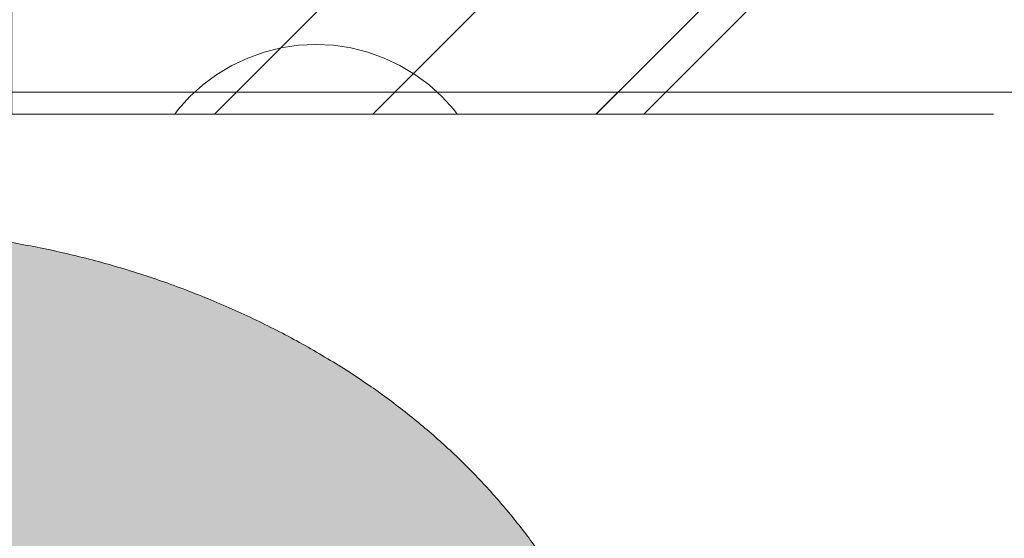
# Model space of a CAD drawing. Header units: inches. Extents: x -462 to -288, y -230 to 11.
# Tile 48 of 58: x -355.938 to -355.046, y 5.521 to 5.991. Entities that reach past the tile are written whole.
import ezdxf

# ---------------------------------------------------------------- set-up
doc = ezdxf.new("R2010")
doc.units = ezdxf.units.IN
doc.header["$LTSCALE"] = 32
doc.header["$MEASUREMENT"] = 0
doc.linetypes.add('Dash Style-1', pattern=[0.083328, 0.041656, -0.041672])
for name, color, linetype, lineweight in [('Black', 7, 'Continuous', 18), ('DashLine', 7, 'Dash Style-1', 13), ('DashLineFill', 7, 'Dash Style-1', 13), ('Drawing', 7, 'Continuous', 18), ('Metal-DeskStructure', 7, 'Continuous', 13), ('None', 7, 'Continuous', 18), ('Plastic-BracketCover', 7, 'Continuous', 13), ('SolidLine', 7, 'Continuous', 15), ('Wood_1-H', 7, 'Continuous', 13)]:
    doc.layers.add(name, color=color, linetype=linetype, lineweight=lineweight)
doc.layers.add('Electrical', color=1, linetype='Dash Style-1', lineweight=15, true_color=0xff0000)
pattern_1 = [(45, (0, 0), (-1.61301565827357, 1.935715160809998), []), (45, (-1.0608, 1.0608), (-0.4723460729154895, 0.4167612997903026), [])]

# ---------------------------------------------------------------- blocks, each defined once
blk = doc.blocks.new('Group-16')
at = {"layer": 'Electrical', "linetype": 'Continuous', "lineweight": 5, "true_color": 0xdd0000}
h = blk.add_hatch(dxfattribs=at)
h.set_pattern_fill('ElectricalHatch', color=12, style=0, pattern_type=2)
h.set_pattern_definition([(45, (0, 0), (-0.3333333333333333, -0.7222222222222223), [])])
edge = h.paths.add_edge_path()
edge.add_arc((12.76771653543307, -16.00935039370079), 0.3125, 180, 270)
edge.add_line((12.76771653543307, -16.32185039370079), (131.2716535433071, -16.32185039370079))
edge.add_arc((131.2716535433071, -16.00935039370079), 0.3125, 270, 360)
edge.add_arc((131.2716535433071, -16.00935039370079), 0.3125, 0, 90)
edge.add_line((131.2716535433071, -15.69685039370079), (12.76771653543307, -15.69685039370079))
edge.add_arc((12.76771653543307, -16.00935039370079), 0.3125, 90, 180)
at = {"layer": 'Electrical', "flags": 128}
blk.add_lwpolyline([(12.45521653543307, -16.00935039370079, 0.414213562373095), (12.76771653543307, -16.32185039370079), (131.2716535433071, -16.32185039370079, 0.414213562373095), (131.5841535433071, -16.00935039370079, 0.414213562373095), (131.2716535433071, -15.69685039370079), (12.76771653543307, -15.69685039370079, 0.414213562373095)], format="xyb", close=True, dxfattribs=at)
blk = doc.blocks.new('Group-17')
at = {"layer": 'None'}
blk.add_blockref('Group-16', (0, 0), dxfattribs=at)
blk = doc.blocks.new('Group-18')
at = {"layer": 'None'}
blk.add_blockref('Group-17', (0, 0), dxfattribs=at)
blk = doc.blocks.new('SL Overhead (2D)')
at = {"layer": 'None'}
blk.add_blockref('Group-18', (0, 0), dxfattribs=at)
at = {"layer": 'Drawing', "color": 0, "flags": 1}
for tag in ['Tag', 'Catalog', 'Option1', 'Option2', 'Option3', 'Option4', 'Option5', 'Option6', 'Option7', 'Option8', 'Option9', 'Option10', 'Option11', 'Option12', 'Custom', 'FinishGroup', 'Discount', 'Item2', 'Item3', 'Item6', 'Item9', 'Item10', 'Item12', 'Item13', 'Item16', 'Item19', 'Item20', 'Item21', 'Item22', 'Item23', 'Item24', 'Item25', 'Item8', 'Item18', 'Item1', 'Item4', 'Item5', 'Item7', 'Item11', 'Item14', 'Item15', 'Item17']:
    blk.add_attdef(tag, (-60.52275906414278, -147.0264635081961), '', height=0.007086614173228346, dxfattribs=at)
blk = doc.blocks.new('Group-25')
at = {"layer": 'Plastic-BracketCover', "color": 7}
blk.add_open_spline([(1.38164285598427, 0.884128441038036), (1.463766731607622, 0.884128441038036), (1.549581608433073, 0.884128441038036), (1.553272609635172, 0.8804374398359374), (1.555118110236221, 0.8730554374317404), (1.55696180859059, 0.8619824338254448), (1.55696180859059, 0.8453729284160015), (1.555118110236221, 0.8342999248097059), (1.553272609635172, 0.8269179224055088), (1.549581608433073, 0.8232269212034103), (1.463766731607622, 0.8232269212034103), (1.38164285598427, 0.8232269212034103), (1.255227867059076, 0.7604808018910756), (1.128812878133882, 0.6977346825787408), (1.119585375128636, 0.6940436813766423), (1.112203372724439, 0.692198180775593), (1.106666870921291, 0.6958891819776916), (1.104821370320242, 0.7106531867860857), (1.104821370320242, 0.7327991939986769), (1.106666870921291, 0.7457176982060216), (1.10851237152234, 0.7530997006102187), (1.114048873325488, 0.7567907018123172), (1.117739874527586, 0.7586362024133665), (1.181408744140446, 0.789086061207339), (1.245077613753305, 0.8195359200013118), (1.263532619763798, 0.8287634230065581), (1.304133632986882, 0.8453729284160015), (1.324432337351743, 0.8546004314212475), (1.324432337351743, 0.8555231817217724), (1.324432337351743, 0.856445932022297), (1.28383402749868, 0.871209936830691), (1.246923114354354, 0.8896649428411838), (1.18233149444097, 0.9201148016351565), (1.117739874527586, 0.9505646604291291), (1.114048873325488, 0.9524101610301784), (1.10851237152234, 0.9561011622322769), (1.106666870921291, 0.963483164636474), (1.104821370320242, 0.9745561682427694), (1.104821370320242, 0.9967021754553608), (1.107589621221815, 1.016079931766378), (1.121430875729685, 1.013311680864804), (1.128812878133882, 1.009620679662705), (1.255227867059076, 0.9468745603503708), (1.38164285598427, 0.884128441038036)], degree=2, knots=[0, 0, 0, 0.05246714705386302, 0.05482524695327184, 0.05718334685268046, 0.05954144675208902, 0.06189954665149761, 0.06484717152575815, 0.06779479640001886, 0.07074242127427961, 0.07369004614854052, 0.1392739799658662, 0.1392739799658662, 0.251980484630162, 0.251980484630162, 0.259917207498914, 0.267853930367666, 0.2757906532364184, 0.2837273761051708, 0.2916640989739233, 0.2996008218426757, 0.307537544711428, 0.31547426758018, 0.31547426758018, 0.4512108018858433, 0.4512108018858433, 0.4908944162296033, 0.5305780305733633, 0.5305780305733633, 0.5322202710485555, 0.5322202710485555, 0.6091019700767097, 0.6091019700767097, 0.7421406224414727, 0.7421406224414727, 0.7498287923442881, 0.7575169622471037, 0.7652051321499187, 0.7728933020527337, 0.7836567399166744, 0.8051836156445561, 0.8159470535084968, 0.8159470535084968, 1, 1, 1], dxfattribs=at)
blk = doc.blocks.new('1BRPFY-Leg_Plate (2D)')
at = {"layer": 'DashLineFill', "linetype": 'Continuous', "lineweight": 13}
h = blk.add_hatch(dxfattribs=at)
h.set_pattern_fill('Steel', color=253, style=0, pattern_type=2)
h.set_pattern_definition(pattern_1)
edge = h.paths.add_edge_path()
edge.add_arc((-1.704724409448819, -1.704724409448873), 0.125984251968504, 179.9999999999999, 269.9999999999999)
edge.add_line((-1.704724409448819, -1.830708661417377), (1.704724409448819, -1.830708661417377))
edge.add_arc((1.704724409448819, -1.704724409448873), 0.125984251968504, 270.0000000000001, 360.0000000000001)
edge.add_line((1.830708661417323, -1.704724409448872), (1.830708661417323, 1.704724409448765))
edge.add_arc((1.704724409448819, 1.704724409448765), 0.1259842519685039, 0, 90)
edge.add_line((1.704724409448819, 1.830708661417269), (-1.704724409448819, 1.830708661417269))
edge.add_arc((-1.704724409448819, 1.704724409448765), 0.1259842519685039, 90, 180)
edge.add_line((-1.830708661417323, 1.704724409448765), (-1.830708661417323, -1.704724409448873))
at = {"layer": 'DashLineFill', "flags": 128}
blk.add_lwpolyline([(-1.830708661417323, -1.704724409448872, 0.414213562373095), (-1.704724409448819, -1.830708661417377), (1.704724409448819, -1.830708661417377, 0.414213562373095), (1.830708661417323, -1.704724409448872), (1.830708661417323, 1.704724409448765, 0.414213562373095), (1.704724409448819, 1.830708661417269), (-1.704724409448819, 1.830708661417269, 0.414213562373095), (-1.830708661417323, 1.704724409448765)], format="xyb", close=True, dxfattribs=at)
at = {"layer": 'SolidLine', "flags": 128}
blk.add_lwpolyline([(1.279527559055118, 1.44094488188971), (1.295349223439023, 1.440167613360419), (1.31101851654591, 1.437843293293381), (1.326384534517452, 1.433994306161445), (1.341299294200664, 1.428657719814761), (1.355619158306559, 1.421884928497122), (1.369206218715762, 1.413741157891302), (1.381929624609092, 1.404304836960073), (1.393666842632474, 1.393666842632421), (1.404304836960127, 1.381929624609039), (1.413741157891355, 1.369206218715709), (1.421884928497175, 1.355619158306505), (1.428657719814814, 1.341299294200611), (1.433994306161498, 1.326384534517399), (1.437843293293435, 1.311018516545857), (1.440167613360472, 1.29534922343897), (1.440944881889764, 1.279527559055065), (1.440167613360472, 1.263705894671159), (1.437843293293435, 1.248036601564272), (1.433994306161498, 1.23267058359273), (1.428657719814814, 1.217755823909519), (1.421884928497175, 1.203435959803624), (1.413741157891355, 1.18984889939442), (1.404304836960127, 1.17712549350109), (1.393666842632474, 1.165388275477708), (1.381929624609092, 1.154750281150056), (1.369206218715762, 1.145313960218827), (1.355619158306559, 1.137170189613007), (1.341299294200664, 1.130397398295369), (1.326384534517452, 1.125060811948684), (1.31101851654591, 1.121211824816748), (1.295349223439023, 1.11888750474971), (1.279527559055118, 1.118110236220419), (1.263705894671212, 1.11888750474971), (1.248036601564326, 1.121211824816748), (1.232670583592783, 1.125060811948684), (1.217755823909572, 1.130397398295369), (1.203435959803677, 1.137170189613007), (1.189848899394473, 1.145313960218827), (1.177125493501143, 1.154750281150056), (1.165388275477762, 1.165388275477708), (1.154750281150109, 1.17712549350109), (1.14531396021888, 1.18984889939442), (1.137170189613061, 1.203435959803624), (1.130397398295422, 1.217755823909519), (1.125060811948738, 1.23267058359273), (1.121211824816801, 1.248036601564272), (1.118887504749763, 1.263705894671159), (1.118110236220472, 1.279527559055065), (1.118887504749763, 1.29534922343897), (1.121211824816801, 1.311018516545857), (1.125060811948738, 1.326384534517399), (1.130397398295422, 1.341299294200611), (1.137170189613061, 1.355619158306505), (1.14531396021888, 1.369206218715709), (1.154750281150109, 1.381929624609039), (1.165388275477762, 1.393666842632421), (1.177125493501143, 1.404304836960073), (1.189848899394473, 1.413741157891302), (1.203435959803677, 1.421884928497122), (1.217755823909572, 1.428657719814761), (1.232670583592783, 1.433994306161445), (1.248036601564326, 1.437843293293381), (1.263705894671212, 1.440167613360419)], close=True, dxfattribs=at)
at = {"layer": 'Plastic-BracketCover', "color": 7}
blk.add_blockref('Group-25', (0, 0), dxfattribs=at)
blk = doc.blocks.new('1BRPX5-Util_Bkt_Sm-F (2D)')
at = {"layer": 'DashLineFill', "linetype": 'Continuous', "lineweight": 13}
h = blk.add_hatch(dxfattribs=at)
h.set_pattern_fill('Steel', color=253, style=0, pattern_type=2)
h.set_pattern_definition(pattern_1)
edge = h.paths.add_edge_path()
edge.add_line((-4.468503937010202, 4.413385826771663), (-3.12992125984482, 4.413385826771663))
edge.add_line((-3.12992125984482, 4.413385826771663), (-3.12992125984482, -1.854330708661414))
edge.add_line((-3.12992125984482, -1.854330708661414), (-4.468503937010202, -1.854330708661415))
edge.add_line((-4.468503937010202, -1.854330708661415), (-4.468503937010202, -1.988188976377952))
edge.add_line((-4.468503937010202, -1.988188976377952), (-2.421259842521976, -1.988188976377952))
edge.add_line((-2.421259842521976, -1.988188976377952), (-2.421259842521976, -2.366141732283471))
edge.add_arc((-2.303149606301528, -2.366141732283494), 0.1181102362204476, 179.9999999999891, 270.000000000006)
edge.add_line((-2.303149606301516, -2.484251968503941), (2.303149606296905, -2.484251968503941))
edge.add_arc((2.303149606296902, -2.366141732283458), 0.1181102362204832, 270.0000000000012, 359.9999999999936)
edge.add_line((2.421259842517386, -2.366141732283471), (2.421259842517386, -1.988188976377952))
edge.add_line((2.421259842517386, -1.988188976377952), (4.468503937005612, -1.988188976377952))
edge.add_line((4.468503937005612, -1.988188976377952), (4.468503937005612, -1.854330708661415))
edge.add_line((4.468503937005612, -1.854330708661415), (3.12992125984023, -1.854330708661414))
edge.add_line((3.12992125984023, -1.854330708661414), (3.12992125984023, 4.413385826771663))
edge.add_line((3.12992125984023, 4.413385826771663), (4.468503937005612, 4.413385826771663))
edge.add_line((4.468503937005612, 4.413385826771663), (4.468503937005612, 4.547244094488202))
edge.add_line((4.468503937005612, 4.547244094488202), (2.421259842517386, 4.547244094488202))
edge.add_line((2.421259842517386, 4.547244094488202), (2.421259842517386, 4.925196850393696))
edge.add_arc((2.303149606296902, 4.925196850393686), 0.1181102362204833, 5.365542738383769e-12, 89.99999999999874)
edge.add_line((2.303149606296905, 5.043307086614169), (-2.303149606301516, 5.043307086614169))
edge.add_arc((-2.303149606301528, 4.92519685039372), 0.1181102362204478, 89.99999999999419, 180.0000000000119)
edge.add_line((-2.421259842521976, 4.925196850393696), (-2.421259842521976, 4.547244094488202))
edge.add_line((-2.421259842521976, 4.547244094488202), (-4.468503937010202, 4.547244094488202))
edge.add_line((-4.468503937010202, 4.547244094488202), (-4.468503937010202, 4.413385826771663))
at = {"layer": 'SolidLine', "flags": 128}
blk.add_lwpolyline([(1.279527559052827, 1.15496456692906), (1.26693235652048, 1.155583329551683), (1.254458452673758, 1.157433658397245), (1.242225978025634, 1.16049773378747), (1.23035273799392, 1.164746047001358), (1.218953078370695, 1.170137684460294), (1.208136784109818, 1.17662072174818), (1.19800802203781, 1.184132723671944), (1.188664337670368, 1.192601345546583), (1.180195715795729, 1.201945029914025), (1.172683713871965, 1.212073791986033), (1.166200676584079, 1.222890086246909), (1.160809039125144, 1.234289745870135), (1.156560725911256, 1.246162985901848), (1.15349665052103, 1.258395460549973), (1.151646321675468, 1.270869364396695), (1.151027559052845, 1.283464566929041), (1.151646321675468, 1.296059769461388), (1.15349665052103, 1.30853367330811), (1.156560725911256, 1.320766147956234), (1.160809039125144, 1.332639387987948), (1.166200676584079, 1.344039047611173), (1.172683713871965, 1.35485534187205), (1.180195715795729, 1.364984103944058), (1.188664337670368, 1.374327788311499), (1.19800802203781, 1.382796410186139), (1.208136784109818, 1.390308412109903), (1.218953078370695, 1.396791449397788), (1.23035273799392, 1.402183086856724), (1.242225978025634, 1.406431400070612), (1.254458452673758, 1.409495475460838), (1.26693235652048, 1.4113458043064), (1.279527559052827, 1.411964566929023), (1.292122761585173, 1.4113458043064), (1.304596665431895, 1.409495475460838), (1.316829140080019, 1.406431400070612), (1.328702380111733, 1.402183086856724), (1.340102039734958, 1.396791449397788), (1.350918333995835, 1.390308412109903), (1.361047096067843, 1.382796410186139), (1.370390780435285, 1.374327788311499), (1.378859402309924, 1.364984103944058), (1.386371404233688, 1.35485534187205), (1.392854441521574, 1.344039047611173), (1.39824607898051, 1.332639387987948), (1.402494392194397, 1.320766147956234), (1.405558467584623, 1.30853367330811), (1.407408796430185, 1.296059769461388), (1.408027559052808, 1.283464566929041), (1.407408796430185, 1.270869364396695), (1.405558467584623, 1.258395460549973), (1.402494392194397, 1.246162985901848), (1.39824607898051, 1.234289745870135), (1.392854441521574, 1.222890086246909), (1.386371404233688, 1.212073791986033), (1.378859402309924, 1.201945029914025), (1.370390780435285, 1.192601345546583), (1.361047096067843, 1.184132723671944), (1.350918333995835, 1.17662072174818), (1.340102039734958, 1.170137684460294), (1.328702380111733, 1.164746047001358), (1.316829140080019, 1.16049773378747), (1.304596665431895, 1.157433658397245), (1.292122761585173, 1.155583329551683)], close=True, dxfattribs=at)
blk = doc.blocks.new('Slate-LegBrace (2D)')
at = {"layer": 'DashLineFill', "linetype": 'Continuous', "lineweight": 13}
h = blk.add_hatch(dxfattribs=at)
h.set_pattern_fill('Steel', color=253, style=0, pattern_type=2)
h.set_pattern_definition(pattern_1)
edge = h.paths.add_edge_path()
edge.add_line((-2.199587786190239, 0.1351515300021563), (-1.374775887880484, 0.1351515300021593))
edge.add_arc((3.636636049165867e-15, 0.01355418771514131), 1.380142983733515, 5.054592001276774, 174.9454079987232, ccw=False)
edge.add_line((1.374775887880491, 0.1351515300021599), (2.199718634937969, 0.1351515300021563))
edge.add_arc((6.542437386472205e-05, 0.01705725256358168), 2.202821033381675, 3.07312710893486, 176.9268728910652)
h = blk.add_hatch(dxfattribs=at)
h.set_pattern_fill('Steel', color=253, style=0, pattern_type=2)
h.set_pattern_definition(pattern_1)
edge = h.paths.add_edge_path()
edge.add_line((-2.191696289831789, 0.2375138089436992), (-1.463739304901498, 0.2375137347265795))
edge.add_arc((6.542437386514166e-05, 0.017041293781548), 1.480314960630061, 8.565281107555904, 171.4347188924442, ccw=False)
edge.add_line((1.463870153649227, 0.2375137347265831), (2.191827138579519, 0.2375138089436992))
edge.add_line((2.191827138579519, 0.2375138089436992), (2.19971863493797, 0.1351515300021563))
edge.add_line((2.19971863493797, 0.1351515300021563), (1.374775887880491, 0.1351515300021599))
edge.add_arc((3.356894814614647e-15, 0.01355418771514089), 1.380142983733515, 5.054592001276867, 174.9454079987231)
edge.add_line((-1.374775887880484, 0.1351515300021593), (-2.19958778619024, 0.1351515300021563))
edge.add_line((-2.19958778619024, 0.1351515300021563), (-2.191696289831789, 0.2375138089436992))
at = {"layer": 'DashLineFill', "flags": 128}
for points in [[(-2.199587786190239, 0.1351515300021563), (-1.374775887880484, 0.1351515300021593, -0.9154551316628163), (1.374775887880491, 0.1351515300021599), (2.199718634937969, 0.1351515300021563, 0.9477524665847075)], [(-2.191696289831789, 0.2375138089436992), (-1.463739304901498, 0.2375137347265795, -0.8606629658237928), (1.463870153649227, 0.2375137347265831), (2.191827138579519, 0.2375138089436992), (2.19971863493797, 0.1351515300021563), (1.374775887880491, 0.1351515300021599, 0.9154551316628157), (-1.374775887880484, 0.1351515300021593), (-2.19958778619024, 0.1351515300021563)]]:
    blk.add_lwpolyline(points, format="xyb", close=True, dxfattribs=at)
blk = doc.blocks.new('TLLegSleeve (2D)')
at = {"layer": 'DashLineFill', "linetype": 'Continuous', "lineweight": 13}
h = blk.add_hatch(dxfattribs=at)
h.set_pattern_fill('Steel', color=253, style=0, pattern_type=2)
h.set_pattern_definition(pattern_1)
edge = h.paths.add_edge_path()
edge.add_line((1.08267716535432, 1.402343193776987), (1.08267716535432, 2.913385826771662))
edge.add_arc((-1.707523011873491e-13, 2.913385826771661), 1.08267716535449, 4.479377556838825e-14, 180)
edge.add_line((-1.082677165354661, 2.913385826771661), (-1.08267716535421, 1.402343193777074))
edge.add_arc((-1.332267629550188e-15, 2.886579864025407e-15), 1.771653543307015, 127.6698869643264, 412.330113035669)
edge.add_line((1.08267716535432, 1.402343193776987), (1.08267716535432, 1.402343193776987))
edge = h.paths.add_edge_path()
edge.add_arc((1.665334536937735e-15, 2.91338582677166), 0.7480314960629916, 180, 360)
edge.add_arc((1.665334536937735e-15, 2.91338582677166), 0.7480314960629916, 9.54166404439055e-15, 180)
edge.add_line((-0.7480314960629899, 2.91338582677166), (-0.7480314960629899, 2.91338582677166))
edge = h.paths.add_edge_path()
edge.add_arc((-1.723066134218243e-13, 5.70119602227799e-16), 1.437007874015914, 180, 360)
edge.add_arc((-1.723066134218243e-13, 9.149983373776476e-17), 1.437007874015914, 9.541664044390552e-15, 180)
edge.add_line((-1.437007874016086, 3.308097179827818e-16), (-1.437007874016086, 3.308097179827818e-16))
at = {"layer": 'DashLine', "color": 8, "flags": 128}
blk.add_lwpolyline([(1.653543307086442, 1.118599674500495e-14), (1.645581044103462, -0.1620755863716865), (1.621770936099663, -0.3225902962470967), (1.582342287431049, -0.4799982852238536), (1.527674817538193, -0.6327836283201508), (1.45829500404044, -0.7794749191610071), (1.374871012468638, -0.9186594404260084), (1.278206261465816, -1.048996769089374), (1.169231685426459, -1.169231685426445), (1.048996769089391, -1.278206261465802), (0.918659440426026, -1.374871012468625), (0.7794749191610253, -1.458295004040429), (0.6327836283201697, -1.527674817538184), (0.4799982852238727, -1.582342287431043), (0.3225902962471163, -1.621770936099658), (0.1620755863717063, -1.645581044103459), (8.723964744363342e-15, -1.653543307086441), (-0.162075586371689, -1.645581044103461), (-0.3225902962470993, -1.621770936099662), (-0.4799982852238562, -1.582342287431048), (-0.6327836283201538, -1.527674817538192), (-0.7794749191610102, -1.458295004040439), (-0.9186594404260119, -1.374871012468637), (-1.048996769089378, -1.278206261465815), (-1.169231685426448, -1.169231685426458), (-1.278206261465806, -1.048996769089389), (-1.374871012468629, -0.9186594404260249), (-1.458295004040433, -0.7794749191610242), (-1.527674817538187, -0.6327836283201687), (-1.582342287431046, -0.4799982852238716), (-1.621770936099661, -0.3225902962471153), (-1.645581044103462, -0.1620755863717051), (-1.653543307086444, -7.741682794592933e-15), (-1.645581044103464, 0.1620755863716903), (-1.621770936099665, 0.3225902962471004), (-1.582342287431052, 0.4799982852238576), (-1.527674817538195, 0.6327836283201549), (-1.458295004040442, 0.7794749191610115), (-1.37487101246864, 0.918659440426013), (-1.278206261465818, 1.048996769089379), (-1.169231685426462, 1.169231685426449), (-1.048996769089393, 1.278206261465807), (-0.9186594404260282, 1.37487101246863), (-0.7794749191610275, 1.458295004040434), (-0.6327836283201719, 1.527674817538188), (-0.479998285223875, 1.582342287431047), (-0.3225902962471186, 1.621770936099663), (-0.1620755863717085, 1.645581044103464), (-1.096189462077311e-14, 1.653543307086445), (0.1620755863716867, 1.645581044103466), (0.3225902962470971, 1.621770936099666), (0.479998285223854, 1.582342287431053), (0.6327836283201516, 1.527674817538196), (0.7794749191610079, 1.458295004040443), (0.9186594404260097, 1.374871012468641), (1.048996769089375, 1.278206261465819), (1.169231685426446, 1.169231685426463), (1.278206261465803, 1.048996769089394), (1.374871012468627, 0.9186594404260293), (1.458295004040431, 0.7794749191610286), (1.527674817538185, 0.6327836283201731), (1.582342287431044, 0.4799982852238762), (1.621770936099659, 0.3225902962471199), (1.64558104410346, 0.1620755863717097)], close=True, dxfattribs=at)
at = {"layer": 'DashLineFill', "flags": 128}
for points in [[(1.08267716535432, 1.402343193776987), (1.08267716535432, 2.913385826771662, 0.9999999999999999), (-1.082677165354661, 2.913385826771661), (-1.08267716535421, 1.402343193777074, 2.931618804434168), (1.08267716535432, 1.402343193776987)], [(-1.437007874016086, 3.308097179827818e-16, 0.9999999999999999), (1.437007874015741, 3.308097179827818e-16, 0.9999999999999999), (-1.437007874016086, 3.308097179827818e-16)]]:
    blk.add_lwpolyline(points, format="xyb", close=True, dxfattribs=at)
blk = doc.blocks.new('Group-27')
at = {"layer": 'SolidLine', "flags": 128}
blk.add_lwpolyline([(49.23228346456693, -5.31496062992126, -0.4142135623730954), (50.94488188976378, -3.602362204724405, -0.414213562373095), (52.65748031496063, -5.31496062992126, -0.4142135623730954), (50.94488188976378, -7.027559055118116, -0.414213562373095)], format="xyb", close=True, dxfattribs=at)
at = {"layer": 'Wood_1-H', "color": 7}
for name, p in [('1BRPX5-Util_Bkt_Sm-F (2D)', (50.94488188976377, -5.314960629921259)), ('TLLegSleeve (2D)', (50.94488188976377, -5.31496062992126)), ('Slate-LegBrace (2D)', (50.94488188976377, -5.31496062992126)), ('1BRPFY-Leg_Plate (2D)', (50.94488188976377, -5.31496062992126))]:
    blk.add_blockref(name, p, dxfattribs=at)
blk = doc.blocks.new('Group-28')
at = {"layer": 'None'}
blk.add_blockref('Group-27', (0, 0), dxfattribs=at)
blk = doc.blocks.new('SL Utility Cabinet (2D)')
at = {"layer": 'None'}
blk.add_blockref('Group-28', (0, 0), dxfattribs=at)
at = {"layer": 'Drawing', "color": 0, "flags": 1}
for tag in ['Tag', 'Catalog', 'Option1', 'Option2', 'Option3', 'Option4', 'Option5', 'Option6', 'Option7', 'Option8', 'Option9', 'Option10', 'Option11', 'Option12', 'Custom', 'FinishGroup', 'Discount', 'Item2', 'Item3', 'Item6', 'Item9', 'Item10', 'Item12', 'Item13', 'Item16', 'Item19', 'Item20', 'Item21', 'Item22', 'Item23', 'Item24', 'Item25', 'Item8', 'Item18', 'Item1', 'Item4', 'Item5', 'Item7', 'Item11', 'Item14', 'Item15', 'Item17']:
    blk.add_attdef(tag, (-48.51291654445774, 7.46335022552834), '', height=0.007086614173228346, dxfattribs=at)
blk = doc.blocks.new('Group-41')
at = {"layer": 'DashLineFill', "linetype": 'Continuous', "lineweight": 13}
h = blk.add_hatch(dxfattribs=at)
h.set_pattern_fill('Steel', color=253, style=0, pattern_type=2)
h.set_pattern_definition(pattern_1)
h.paths.add_polyline_path([(-2.066929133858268, 1.397637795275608), (2.066929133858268, 1.397637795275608), (2.066929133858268, 0.1377952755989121), (2.106299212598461, 0.1377952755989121), (2.106299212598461, -0.1377952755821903), (2.066929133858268, -0.1377952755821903), (2.066929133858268, -5.275590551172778), (2.106299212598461, -5.275590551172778), (2.106299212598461, -5.55118110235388), (2.066929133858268, -5.55118110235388), (2.066929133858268, -5.82677165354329), (-2.066929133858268, -5.82677165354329), (-2.066929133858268, -5.55118110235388), (-2.106299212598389, -5.55118110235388), (-2.106299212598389, -5.275590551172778), (-2.066929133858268, -5.275590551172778), (-2.066929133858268, -0.1377952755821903), (-2.106299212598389, -0.1377952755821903), (-2.106299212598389, 0.1377952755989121), (-2.066929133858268, 0.1377952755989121)])
at = {"layer": 'DashLineFill', "flags": 128}
blk.add_lwpolyline([(-2.066929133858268, 1.397637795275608), (2.066929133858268, 1.397637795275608), (2.066929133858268, 0.1377952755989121), (2.106299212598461, 0.1377952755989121), (2.106299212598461, -0.1377952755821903), (2.066929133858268, -0.1377952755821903), (2.066929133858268, -5.275590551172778), (2.106299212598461, -5.275590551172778), (2.106299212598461, -5.55118110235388), (2.066929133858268, -5.55118110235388), (2.066929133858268, -5.82677165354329), (-2.066929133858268, -5.82677165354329), (-2.066929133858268, -5.55118110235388), (-2.106299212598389, -5.55118110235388), (-2.106299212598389, -5.275590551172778), (-2.066929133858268, -5.275590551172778), (-2.066929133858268, -0.1377952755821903), (-2.106299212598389, -0.1377952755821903), (-2.106299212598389, 0.1377952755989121), (-2.066929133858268, 0.1377952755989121)], close=True, dxfattribs=at)
blk = doc.blocks.new('TL14_upper_leg (2D)')
at = {"layer": 'DashLine', "color": 7}
blk.add_blockref('Group-41', (0, 0), dxfattribs=at)
blk = doc.blocks.new('1BRPT9-Bracket (2D)')
at = {"layer": 'DashLineFill', "linetype": 'Continuous', "lineweight": 13}
h = blk.add_hatch(dxfattribs=at)
h.set_pattern_fill('Steel', color=253, style=0, pattern_type=2)
h.set_pattern_definition(pattern_1)
edge = h.paths.add_edge_path()
edge.add_arc((1.677931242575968, -8.488188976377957), 0.2519685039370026, 269.999999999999, 360.0000000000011)
edge.add_line((1.929899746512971, -8.488188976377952), (1.929899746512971, -7.480314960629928))
edge.add_line((1.929899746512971, -7.480314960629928), (2.323600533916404, -7.480314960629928))
edge.add_line((2.323600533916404, -7.480314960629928), (2.323600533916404, 7.461135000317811))
edge.add_line((2.323600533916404, 7.461135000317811), (1.929899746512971, 7.480314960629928))
edge.add_line((1.929899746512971, 7.480314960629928), (1.929899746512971, 8.488188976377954))
edge.add_arc((1.677931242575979, 8.488188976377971), 0.2519685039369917, 359.999999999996, 450.0000000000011)
edge.add_line((1.677931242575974, 8.740157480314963), (-2.32206875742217, 8.740157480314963))
edge.add_line((-2.32206875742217, 8.740157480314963), (-2.32206875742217, -8.74015748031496))
edge.add_line((-2.32206875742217, -8.74015748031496), (1.677931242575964, -8.74015748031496))
blk = doc.blocks.new('Group-64')
at = {"layer": 'Metal-DeskStructure', "linetype": 'Continuous', "lineweight": 0, "true_color": 0xff0000}
blk.add_hatch(color=1, dxfattribs=at).paths.add_polyline_path([(0.07759731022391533, -0.5856299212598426), (0.4220854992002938, -0.516732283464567), (0.4355843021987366, -0.5785483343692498), (0.4507819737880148, -0.6358900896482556), (0.4676785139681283, -0.6887575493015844), (0.4862739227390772, -0.7371507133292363), (0.5065682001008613, -0.7810695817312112), (0.5285613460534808, -0.8205141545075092), (0.5522533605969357, -0.8554844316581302), (0.5776442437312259, -0.8859804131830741), (0.6055245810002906, -0.912473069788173), (0.6366849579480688, -0.9354333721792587), (0.6711253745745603, -0.9548613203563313), (0.7088458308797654, -0.9707569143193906), (0.7498463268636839, -0.9831201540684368), (0.7941268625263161, -0.9919510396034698), (0.8416874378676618, -0.9972495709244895), (0.8925280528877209, -0.9990157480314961), (0.9512658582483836, -0.9966944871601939), (1.006370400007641, -0.9897307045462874), (1.057841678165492, -0.9781244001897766), (1.105679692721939, -0.9618755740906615), (1.149884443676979, -0.940984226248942), (1.190455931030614, -0.9154503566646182), (1.227394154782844, -0.8852739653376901), (1.260699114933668, -0.8504550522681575), (1.290219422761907, -0.8122047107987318), (1.31580368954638, -0.7717340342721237), (1.337451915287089, -0.7290430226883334), (1.355164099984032, -0.6841316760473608), (1.36894024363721, -0.6369999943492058), (1.378780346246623, -0.5876479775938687), (1.384684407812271, -0.5360756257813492), (1.386652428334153, -0.4822829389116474), (1.384583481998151, -0.4309545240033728), (1.378376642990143, -0.3819305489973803), (1.368031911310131, -0.33521101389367), (1.353549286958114, -0.2907959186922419), (1.334928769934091, -0.248685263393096), (1.312170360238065, -0.2088790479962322), (1.285274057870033, -0.1713772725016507), (1.254239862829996, -0.1361799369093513), (1.220009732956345, -0.1042626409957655), (1.183525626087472, -0.07660098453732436), (1.144787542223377, -0.05319496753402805), (1.10379548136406, -0.03404458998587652), (1.06054944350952, -0.01914985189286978), (1.015049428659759, -0.008510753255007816), (0.9672954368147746, -0.00212729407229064), (0.9172874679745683, 5.25655281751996e-07), (0.8956562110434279, -0.0005377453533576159), (0.8727465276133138, -0.00215255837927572), (0.8485584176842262, -0.00484391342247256), (0.823091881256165, -0.008611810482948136), (0.7963469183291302, -0.01345624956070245), (0.7683235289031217, -0.0193772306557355), (0.7390217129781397, -0.02637475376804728), (0.7084414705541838, -0.0344488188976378), (0.7418142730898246, 0.2411417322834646), (0.748895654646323, 0.2403850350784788), (0.755607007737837, 0.2397292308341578), (0.7619483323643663, 0.2391743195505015), (0.7679196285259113, 0.2387203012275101), (0.7735208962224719, 0.2383671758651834), (0.778752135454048, 0.2381149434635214), (0.7836133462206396, 0.2379636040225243), (0.7881045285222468, 0.2379131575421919), (0.8317039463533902, 0.2394186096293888), (0.8742268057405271, 0.2439349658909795), (0.9156731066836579, 0.251462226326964), (0.9560428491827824, 0.2620003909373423), (0.9953360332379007, 0.2755494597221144), (1.033552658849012, 0.2921094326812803), (1.070692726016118, 0.31168030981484), (1.106756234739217, 0.3342620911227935), (1.140061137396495, 0.3599725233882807), (1.168925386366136, 0.3889293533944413), (1.193348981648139, 0.4211325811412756), (1.213331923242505, 0.4565822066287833), (1.228874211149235, 0.4952782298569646), (1.239975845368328, 0.5372206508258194), (1.246636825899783, 0.5824094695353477), (1.248857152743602, 0.6308446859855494), (1.247141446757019, 0.669818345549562), (1.24199432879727, 0.7070762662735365), (1.233415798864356, 0.7426184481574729), (1.221405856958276, 0.7764448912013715), (1.20596450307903, 0.808555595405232), (1.187091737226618, 0.8389505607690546), (1.164787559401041, 0.8676297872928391), (1.139051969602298, 0.8945932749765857), (1.110608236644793, 0.9190672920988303), (1.08017962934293, 0.940278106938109), (1.04776614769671, 0.9582257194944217), (1.013367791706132, 0.9729101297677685), (0.9769845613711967, 0.9843313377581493), (0.9386164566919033, 0.9924893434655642), (0.8982634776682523, 0.9973841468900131), (0.8559256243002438, 0.9990157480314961), (0.8137646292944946, 0.9974009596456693), (0.7734034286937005, 0.992556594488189), (0.7348420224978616, 0.9844826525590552), (0.698080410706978, 0.9731791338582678), (0.6631185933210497, 0.9586460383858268), (0.6299565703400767, 0.9408833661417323), (0.5985943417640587, 0.9198911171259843), (0.569031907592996, 0.8956692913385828), (0.5416561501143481, 0.8682178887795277), (0.5168539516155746, 0.837536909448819), (0.4946253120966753, 0.8036263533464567), (0.4749702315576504, 0.766486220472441), (0.4578887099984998, 0.7261165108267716), (0.4433807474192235, 0.6825172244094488), (0.4314463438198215, 0.6356883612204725), (0.4220854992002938, 0.5856299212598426), (0.07759731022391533, 0.6545275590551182), (0.09415750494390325, 0.7262006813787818), (0.1153097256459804, 0.793735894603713), (0.1410539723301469, 0.8571331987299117), (0.1713902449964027, 0.9163925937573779), (0.2063185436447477, 0.9715140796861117), (0.245838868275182, 1.022497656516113), (0.2899512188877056, 1.069343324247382), (0.3386555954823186, 1.112051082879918), (0.3912118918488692, 1.15014996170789), (0.4468800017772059, 1.183168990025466), (0.5056599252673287, 1.211108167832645), (0.5675516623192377, 1.233967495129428), (0.6325552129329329, 1.251746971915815), (0.7006705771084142, 1.264446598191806), (0.7718977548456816, 1.2720663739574), (0.8462367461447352, 1.274606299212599), (0.8979352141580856, 1.273260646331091), (0.9486076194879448, 1.26922368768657), (0.9982539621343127, 1.262495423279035), (1.04687424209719, 1.253075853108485), (1.094468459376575, 1.240964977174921), (1.141036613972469, 1.226162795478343), (1.186578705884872, 1.208669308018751), (1.231094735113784, 1.188484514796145), (1.273802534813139, 1.165970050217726), (1.313919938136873, 1.141487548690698), (1.351446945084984, 1.115037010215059), (1.386383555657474, 1.08661843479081), (1.418729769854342, 1.056231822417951), (1.448485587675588, 1.023877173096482), (1.475651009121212, 0.9895544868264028), (1.500226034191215, 0.9532637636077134), (1.522050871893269, 0.9157114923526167), (1.54096573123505, 0.8776041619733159), (1.556970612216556, 0.8389417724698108), (1.570065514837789, 0.7997243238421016), (1.580250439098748, 0.7599518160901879), (1.587525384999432, 0.7196242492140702), (1.591890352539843, 0.6787416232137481), (1.59334534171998, 0.6373039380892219), (1.591982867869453, 0.5979265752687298), (1.587895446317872, 0.5594575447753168), (1.581083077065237, 0.5218968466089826), (1.571545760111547, 0.4852444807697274), (1.559283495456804, 0.4495004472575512), (1.544296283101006, 0.4146647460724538), (1.526584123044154, 0.3807373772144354), (1.506147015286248, 0.3477183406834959), (1.483018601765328, 0.3159776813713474), (1.457232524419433, 0.2858854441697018), (1.428788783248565, 0.2574416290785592), (1.397687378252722, 0.2306462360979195), (1.363928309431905, 0.2054992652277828), (1.327511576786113, 0.1820007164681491), (1.288437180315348, 0.1601505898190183), (1.246705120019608, 0.1399488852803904), (1.301220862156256, 0.125289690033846), (1.352809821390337, 0.1071485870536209), (1.401471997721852, 0.08552557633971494), (1.447207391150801, 0.06042065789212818), (1.490016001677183, 0.03183383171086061), (1.529897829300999, -0.0002349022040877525), (1.566852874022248, -0.03578554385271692), (1.600881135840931, -0.07481809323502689), (1.631410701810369, -0.1168615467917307), (1.657869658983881, -0.1614449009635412), (1.680258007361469, -0.2085681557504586), (1.698575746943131, -0.2582313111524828), (1.712822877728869, -0.3104343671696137), (1.722999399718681, -0.3651773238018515), (1.729105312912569, -0.422460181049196), (1.731140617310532, -0.4822829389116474), (1.727372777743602, -0.5635942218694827), (1.716069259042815, -0.6417432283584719), (1.697230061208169, -0.716729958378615), (1.670855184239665, -0.788554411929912), (1.636944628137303, -0.857216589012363), (1.595498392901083, -0.9227164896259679), (1.546516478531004, -0.9850541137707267), (1.489998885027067, -1.044229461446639), (1.427728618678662, -1.098224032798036), (1.361488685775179, -1.145019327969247), (1.291279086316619, -1.184615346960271), (1.217099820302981, -1.217012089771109), (1.138950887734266, -1.242209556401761), (1.056832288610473, -1.260207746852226), (0.9707440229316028, -1.271006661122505), (0.8806860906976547, -1.274606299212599), (0.7992907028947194, -1.271612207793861), (0.7214276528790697, -1.262629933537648), (0.6470969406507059, -1.24765947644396), (0.5762985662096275, -1.226700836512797), (0.5090325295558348, -1.199754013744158), (0.4452988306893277, -1.166819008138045), (0.3850974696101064, -1.127895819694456), (0.3284284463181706, -1.082984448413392), (0.2764692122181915, -1.033296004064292), (0.2303972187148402, -0.980041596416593), (0.1902124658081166, -0.9232212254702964), (0.1559149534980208, -0.8628348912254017), (0.1275046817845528, -0.798882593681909), (0.1049816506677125, -0.7313643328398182), (0.08834586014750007, -0.6602801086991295)])
at = {"layer": 'Metal-DeskStructure', "color": 7}
blk.add_open_spline([(0.07759731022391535, -0.5856299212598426), (0.2498414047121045, -0.5511811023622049), (0.4220854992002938, -0.516732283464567), (0.4726829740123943, -0.7729450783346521), (0.6826055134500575, -0.999015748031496), (1.134745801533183, -0.999015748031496), (1.386652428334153, -0.701894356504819), (1.386652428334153, -0.2723603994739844), (1.121827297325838, 5.25655281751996e-07), (0.8333192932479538, 5.25655281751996e-07), (0.7084414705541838, -0.0344488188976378), (0.7251278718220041, 0.1033464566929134), (0.7418142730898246, 0.2411417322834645), (0.770879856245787, 0.2379131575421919), (0.9646553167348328, 0.2379131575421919), (1.248857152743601, 0.4306110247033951), (1.248857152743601, 0.7901708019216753), (1.029246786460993, 0.999015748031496), (0.6836820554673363, 0.999015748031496), (0.4543817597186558, 0.7923228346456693), (0.4220854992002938, 0.5856299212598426), (0.2498414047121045, 0.6200787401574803), (0.07759731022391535, 0.6545275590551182), (0.1346540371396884, 0.9494958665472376), (0.5426571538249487, 1.274606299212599), (1.05508274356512, 1.274606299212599), (1.407106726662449, 1.102362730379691), (1.59334534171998, 0.8041647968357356), (1.59334534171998, 0.477977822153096), (1.418948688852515, 0.2174588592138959), (1.246705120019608, 0.1399488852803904), (1.470621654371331, 0.08827591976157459), (1.731140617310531, -0.2379121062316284), (1.731140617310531, -0.8138526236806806), (1.248857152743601, -1.274606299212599), (0.5480398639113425, -1.274606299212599), (0.1088170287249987, -0.8913625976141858), (0.07759731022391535, -0.5856299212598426)], degree=2, knots=[0, 0, 0, 0.02441077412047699, 0.02441077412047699, 0.06070428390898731, 0.09699779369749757, 0.1388748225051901, 0.1807518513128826, 0.2207813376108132, 0.2608108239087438, 0.2772438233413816, 0.2772438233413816, 0.2948514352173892, 0.2948514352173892, 0.2985612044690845, 0.3365858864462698, 0.3746105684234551, 0.4048668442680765, 0.4351231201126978, 0.4651912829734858, 0.4952594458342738, 0.4952594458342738, 0.5205061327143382, 0.5205061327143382, 0.5636873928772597, 0.6068686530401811, 0.6365749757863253, 0.6662812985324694, 0.6959876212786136, 0.7243525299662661, 0.7527174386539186, 0.7527174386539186, 0.7872277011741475, 0.8217379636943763, 0.8685625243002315, 0.9153870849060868, 0.9576935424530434, 1, 1, 1], dxfattribs=at)
blk = doc.blocks.new('SlateLegLocator-L3')
at = {"color": 255, "linetype": 'Dash Style-1', "lineweight": 5}
blk.add_wipeout([(-2.106299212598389, 1.3779527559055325), (2.10629921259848, 1.3779527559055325), (2.10629921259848, -5.807086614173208), (-2.106299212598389, -5.807086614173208)], dxfattribs=at).dxf.layer = 'Black'
at = {"layer": 'Black', "linetype": 'Dash Style-1', "lineweight": 5, "flags": 128}
blk.add_lwpolyline([(-2.106299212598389, 1.377952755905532), (2.106299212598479, 1.377952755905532), (2.106299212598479, -5.807086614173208), (-2.106299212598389, -5.807086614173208)], close=True, dxfattribs=at)
at = {"layer": 'Metal-DeskStructure', "color": 7}
blk.add_blockref('Group-64', (0, 0), dxfattribs=at)
blk = doc.blocks.new('Group-65')
at = {"layer": 'None', "color": 7, "rotation": 180}
blk.add_blockref('1BRPT9-Bracket (2D)', (49.87007874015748, -11.41732283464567), dxfattribs=at)
at = {"layer": 'None', "color": 7}
for name in ['1BRPFY-Leg_Plate (2D)', 'TL14_upper_leg (2D)']:
    blk.add_blockref(name, (49.87007874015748, -5.31496062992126), dxfattribs=at)
blk.add_blockref('SlateLegLocator-L3', (49.87007874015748, -5.31496062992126), dxfattribs=at)
blk = doc.blocks.new('Group-67')
at = {"layer": 'None'}
blk.add_blockref('Group-65', (0, 0), dxfattribs=at)
blk = doc.blocks.new('SL Credenza Desk Top (2D)')
at = {"layer": 'None'}
blk.add_blockref('Group-67', (0, 0), dxfattribs=at)
at = {"layer": 'Drawing', "color": 0, "flags": 1}
for tag in ['Tag', 'Catalog', 'Option1', 'Option2', 'Option3', 'Option4', 'Option5', 'Option6', 'Option7', 'Option8', 'Option9', 'Option10', 'Option11', 'Option12', 'Custom', 'FinishGroup', 'Discount', 'Item2', 'Item3', 'Item6', 'Item9', 'Item10', 'Item12', 'Item13', 'Item16', 'Item19', 'Item20', 'Item21', 'Item22', 'Item23', 'Item24', 'Item25', 'Item8', 'Item18', 'Item1', 'Item4', 'Item5', 'Item7', 'Item11', 'Item14', 'Item15', 'Item17']:
    blk.add_attdef(tag, (-47.35957234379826, -5.664367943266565), '', height=0.007086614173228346, dxfattribs=at)

msp = doc.modelspace()

# ---------------------------------------------------------------- block references
at = {"layer": 'Drawing'}
for name, p in [('SL Overhead (2D)', (-419.991925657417, 21.97637795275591)), ('SL Utility Cabinet (2D)', (-407.972240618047, 9.724409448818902))]:
    msp.add_blockref(name, p, dxfattribs=at)

# ---------------------------------------------------------------- next in the draw order: block references
msp.add_blockref('SL Credenza Desk Top (2D)', (-406.8188964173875, 9.842519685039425), dxfattribs=at)

doc.saveas('drawing.dxf')
